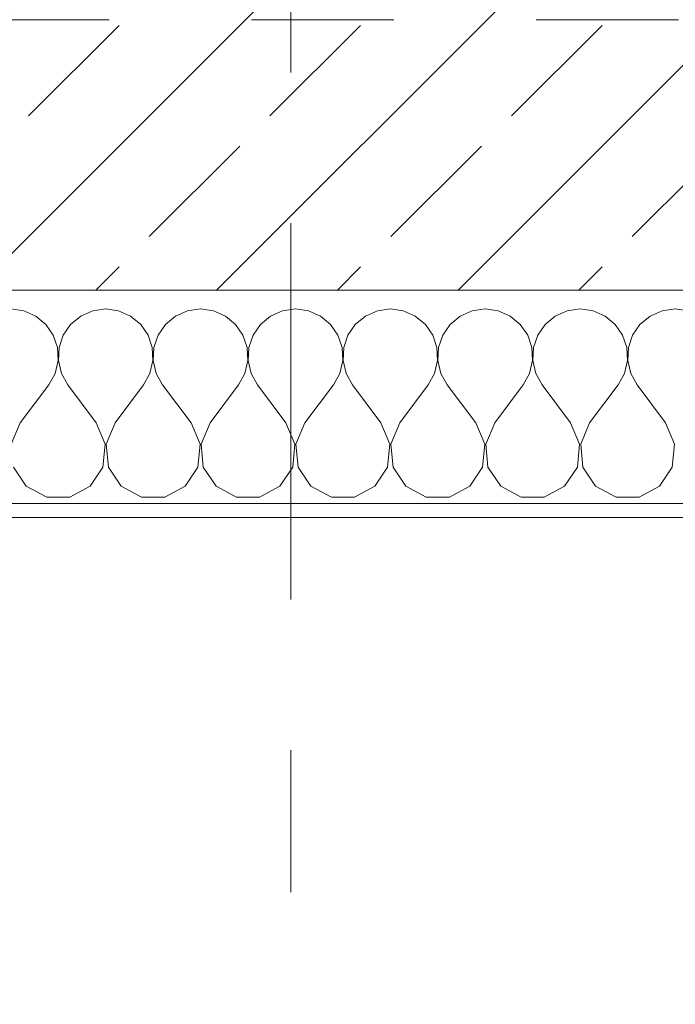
# Model space of a CAD drawing. Header units: metres. Extents: x -4 to 100, y -11 to 17.
# Tile 19 of 256: x 3.94 to 4.4, y -0.497 to 0.195. Entities that reach past the tile are written whole.
import ezdxf

# ---------------------------------------------------------------- set-up
doc = ezdxf.new("R2010")
doc.units = ezdxf.units.M
doc.header["$MEASUREMENT"] = 0
doc.linetypes.add('Strichlinie doppelt', pattern=[0.546806, 0.264583, -0.105833, 0.070556, -0.105833])
doc.linetypes.add('Untersicht', pattern=[0.1, 0.075, -0.025])
for name, color, linetype in [('152 - Bemaßung_ Beschriftung.Ausbau', 7, 'Continuous'), ('451 - Universal.Achsen Raster', 7, 'Continuous'), ('603 - Struktur.Bodenplatte_ Decke Roh', 7, 'Continuous'), ('604 - Struktur.Wand Aussen', 7, 'Continuous'), ('Neubau_653 - Abdeckung.TB Verkofferung', 7, 'Continuous')]:
    doc.layers.add(name, color=color, linetype=linetype)
doc.styles.add('ERSTELLTER_STIL_2', font='txt')
doc.dimstyles.new('ERSTELLTER_STIL__3', dxfattribs={"dimtxt": 0.1, "dimasz": 0.0532, "dimexe": 0.18, "dimexo": 0.0625, "dimgap": 0, "dimtad": 1, "dimzin": 0, "dimdsep": 46, "dimtxsty": 'ERSTELLTER_STIL_2', "dimblk": 'ARROWHEAD_2', "dimblk1": 'ARROWHEAD_2', "dimblk2": 'ARROWHEAD_2', "dimcen": 0.09, "dimse1": 1, "dimse2": 1, "dimclrd": 7, "dimclre": 7, "dimclrt": 7, "dimazin": 0, "dimtfac": 1, "dimtdec": 4, "dimtmove": 0, "dimatfit": 3, "dimfxl": 1, "dimtolj": 1, "dimtzin": 0, "dimarcsym": 0})
doc.dimstyles.new('ERSTELLTER_STIL__5', dxfattribs={"dimtxt": 0.1, "dimasz": 0.0532, "dimexe": 0.18, "dimexo": 0.0625, "dimgap": 0, "dimtad": 1, "dimtih": 1, "dimtoh": 1, "dimzin": 0, "dimdsep": 46, "dimtxsty": 'ERSTELLTER_STIL_2', "dimblk": 'ARROWHEAD_2', "dimblk1": 'ARROWHEAD_2', "dimblk2": 'ARROWHEAD_2', "dimcen": 0.09, "dimse1": 1, "dimse2": 1, "dimclrd": 7, "dimclre": 7, "dimclrt": 7, "dimazin": 0, "dimtfac": 1, "dimtdec": 4, "dimtmove": 0, "dimatfit": 3, "dimfxl": 1, "dimtolj": 1, "dimtzin": 0, "dimarcsym": 0})

# ---------------------------------------------------------------- blocks, each defined once
blk = doc.blocks.new('*X118')
at = {"layer": '604 - Struktur.Wand Aussen', "color": 7, "linetype": 'Continuous', "lineweight": 5}
for p, q in [((3.94244, -0.0096), (3.93333, -0.00833)), ((3.95086, -0.01331), (3.94244, -0.0096)), ((3.95794, -0.01918), (3.95086, -0.01331)), ((3.98248, -0.01331), (3.97539, -0.01918)), ((3.99089, -0.0096), (3.98248, -0.01331)), ((4, -0.00833), (3.99089, -0.0096)), ((4.00911, -0.0096), (4, -0.00833)), ((4.01752, -0.01331), (4.00911, -0.0096)), ((4.02461, -0.01918), (4.01752, -0.01331)), ((4.04914, -0.01331), (4.04206, -0.01918)), ((4.05756, -0.0096), (4.04914, -0.01331)), ((4.06667, -0.00833), (4.05756, -0.0096)), ((4.07578, -0.0096), (4.06667, -0.00833)), ((4.08419, -0.01331), (4.07578, -0.0096)), ((4.09127, -0.01918), (4.08419, -0.01331)), ((4.11581, -0.01331), (4.10873, -0.01918)), ((4.12422, -0.0096), (4.11581, -0.01331)), ((4.13333, -0.00833), (4.12422, -0.0096)), ((4.14244, -0.0096), (4.13333, -0.00833)), ((4.15086, -0.01331), (4.14244, -0.0096)), ((4.15794, -0.01918), (4.15086, -0.01331)), ((4.18248, -0.01331), (4.17539, -0.01918)), ((4.19089, -0.0096), (4.18248, -0.01331)), ((4.2, -0.00833), (4.19089, -0.0096)), ((4.20911, -0.0096), (4.2, -0.00833)), ((4.21752, -0.01331), (4.20911, -0.0096)), ((4.22461, -0.01918), (4.21752, -0.01331)), ((4.24914, -0.01331), (4.24206, -0.01918)), ((4.25756, -0.0096), (4.24914, -0.01331)), ((4.26667, -0.00833), (4.25756, -0.0096)), ((4.27578, -0.0096), (4.26667, -0.00833)), ((4.28419, -0.01331), (4.27578, -0.0096)), ((4.29127, -0.01918), (4.28419, -0.01331)), ((4.31581, -0.01331), (4.30873, -0.01918)), ((4.32422, -0.0096), (4.31581, -0.01331)), ((4.33333, -0.00833), (4.32422, -0.0096)), ((4.34244, -0.0096), (4.33333, -0.00833)), ((4.35086, -0.01331), (4.34244, -0.0096)), ((4.35794, -0.01918), (4.35086, -0.01331)), ((4.38248, -0.01331), (4.37539, -0.01918)), ((4.39089, -0.0096), (4.38248, -0.01331)), ((4.4, -0.00833), (4.39089, -0.0096)), ((4.40911, -0.0096), (4.4, -0.00833)), ((3.96315, -0.02676), (3.95794, -0.01918)), ((3.97539, -0.01918), (3.97019, -0.02676)), ((4.02981, -0.02676), (4.02461, -0.01918)), ((4.04206, -0.01918), (4.03685, -0.02676)), ((4.09648, -0.02676), (4.09127, -0.01918)), ((4.10873, -0.01918), (4.10352, -0.02676)), ((4.16315, -0.02676), (4.15794, -0.01918)), ((4.17539, -0.01918), (4.17019, -0.02676)), ((4.22981, -0.02676), (4.22461, -0.01918)), ((4.24206, -0.01918), (4.23685, -0.02676)), ((4.29648, -0.02676), (4.29127, -0.01918)), ((4.30873, -0.01918), (4.30352, -0.02676)), ((4.36315, -0.02676), (4.35794, -0.01918)), ((4.37539, -0.01918), (4.37019, -0.02676)), ((3.96609, -0.03547), (3.96315, -0.02676)), ((3.97019, -0.02676), (3.96725, -0.03547)), ((4.03275, -0.03547), (4.02981, -0.02676)), ((4.03685, -0.02676), (4.03391, -0.03547)), ((4.09942, -0.03547), (4.09648, -0.02676)), ((4.10352, -0.02676), (4.10058, -0.03547)), ((4.16609, -0.03547), (4.16315, -0.02676)), ((4.17019, -0.02676), (4.16725, -0.03547)), ((4.23275, -0.03547), (4.22981, -0.02676)), ((4.23685, -0.02676), (4.23391, -0.03547)), ((4.29942, -0.03547), (4.29648, -0.02676)), ((4.30352, -0.02676), (4.30058, -0.03547)), ((4.36609, -0.03547), (4.36315, -0.02676)), ((4.37019, -0.02676), (4.36725, -0.03547)), ((3.96653, -0.04466), (3.96609, -0.03547)), ((3.96725, -0.03547), (3.9668, -0.04466)), ((4.0332, -0.04466), (4.03275, -0.03547)), ((4.03391, -0.03547), (4.03347, -0.04466)), ((4.09987, -0.04466), (4.09942, -0.03547)), ((4.10058, -0.03547), (4.10013, -0.04466)), ((4.16653, -0.04466), (4.16609, -0.03547)), ((4.16725, -0.03547), (4.1668, -0.04466)), ((4.2332, -0.04466), (4.23275, -0.03547)), ((4.23391, -0.03547), (4.23347, -0.04466)), ((4.29987, -0.04466), (4.29942, -0.03547)), ((4.30058, -0.03547), (4.30013, -0.04466)), ((4.36653, -0.04466), (4.36609, -0.03547)), ((4.36725, -0.03547), (4.3668, -0.04466)), ((3.96445, -0.05362), (3.96653, -0.04466)), ((3.9668, -0.04466), (3.96888, -0.05362)), ((4.03112, -0.05362), (4.0332, -0.04466)), ((4.03347, -0.04466), (4.03555, -0.05362)), ((4.09778, -0.05362), (4.09987, -0.04466)), ((4.10013, -0.04466), (4.10222, -0.05362)), ((4.16445, -0.05362), (4.16653, -0.04466)), ((4.1668, -0.04466), (4.16888, -0.05362)), ((4.23112, -0.05362), (4.2332, -0.04466)), ((4.23347, -0.04466), (4.23555, -0.05362)), ((4.29778, -0.05362), (4.29987, -0.04466)), ((4.30013, -0.04466), (4.30222, -0.05362)), ((4.36445, -0.05362), (4.36653, -0.04466)), ((4.3668, -0.04466), (4.36888, -0.05362)), ((3.96, -0.06167), (3.96445, -0.05362)), ((3.96888, -0.05362), (3.97333, -0.06167)), ((4.02667, -0.06167), (4.03112, -0.05362)), ((4.03555, -0.05362), (4.04, -0.06167)), ((4.09333, -0.06167), (4.09778, -0.05362)), ((4.10222, -0.05362), (4.10667, -0.06167)), ((4.16, -0.06167), (4.16445, -0.05362)), ((4.16888, -0.05362), (4.17333, -0.06167)), ((4.22667, -0.06167), (4.23112, -0.05362)), ((4.23555, -0.05362), (4.24, -0.06167)), ((4.29333, -0.06167), (4.29778, -0.05362)), ((4.30222, -0.05362), (4.30667, -0.06167)), ((4.36, -0.06167), (4.36445, -0.05362)), ((4.36888, -0.05362), (4.37333, -0.06167)), ((3.94, -0.08833), (3.96, -0.06167)), ((3.99333, -0.08833), (3.97333, -0.06167)), ((4.00667, -0.08833), (4.02667, -0.06167)), ((4.06, -0.08833), (4.04, -0.06167)), ((4.07333, -0.08833), (4.09333, -0.06167)), ((4.12667, -0.08833), (4.10667, -0.06167)), ((4.14, -0.08833), (4.16, -0.06167)), ((4.19333, -0.08833), (4.17333, -0.06167)), ((4.20667, -0.08833), (4.22667, -0.06167)), ((4.26, -0.08833), (4.24, -0.06167)), ((4.27333, -0.08833), (4.29333, -0.06167)), ((4.32667, -0.08833), (4.30667, -0.06167)), ((4.34, -0.08833), (4.36, -0.06167)), ((4.39333, -0.08833), (4.37333, -0.06167)), ((3.94, -0.08833), (3.93371, -0.1033)), ((3.99962, -0.1033), (3.99333, -0.08833)), ((4.00667, -0.08833), (4.00038, -0.1033)), ((4.06629, -0.1033), (4.06, -0.08833)), ((4.07333, -0.08833), (4.06705, -0.1033)), ((4.13295, -0.1033), (4.12667, -0.08833)), ((4.14, -0.08833), (4.13371, -0.1033)), ((4.19962, -0.1033), (4.19333, -0.08833)), ((4.20667, -0.08833), (4.20038, -0.1033)), ((4.26629, -0.1033), (4.26, -0.08833)), ((4.27333, -0.08833), (4.26705, -0.1033)), ((4.33295, -0.1033), (4.32667, -0.08833)), ((4.34, -0.08833), (4.33371, -0.1033)), ((4.39962, -0.1033), (4.39333, -0.08833)), ((3.99808, -0.11947), (3.99962, -0.1033)), ((4.00038, -0.1033), (4.00192, -0.11947)), ((4.06475, -0.11947), (4.06629, -0.1033)), ((4.06705, -0.1033), (4.06858, -0.11947)), ((4.13142, -0.11947), (4.13295, -0.1033)), ((4.13371, -0.1033), (4.13525, -0.11947)), ((4.19808, -0.11947), (4.19962, -0.1033)), ((4.20038, -0.1033), (4.20192, -0.11947)), ((4.26475, -0.11947), (4.26629, -0.1033)), ((4.26705, -0.1033), (4.26858, -0.11947)), ((4.33142, -0.11947), (4.33295, -0.1033)), ((4.33371, -0.1033), (4.33525, -0.11947)), ((4.39808, -0.11947), (4.39962, -0.1033)), ((3.93525, -0.11947), (3.94424, -0.13299)), ((3.9891, -0.13299), (3.99808, -0.11947)), ((4.00192, -0.11947), (4.0109, -0.13299)), ((4.05576, -0.13299), (4.06475, -0.11947)), ((4.06858, -0.11947), (4.07757, -0.13299)), ((4.12243, -0.13299), (4.13142, -0.11947)), ((4.13525, -0.11947), (4.14424, -0.13299)), ((4.1891, -0.13299), (4.19808, -0.11947)), ((4.20192, -0.11947), (4.2109, -0.13299)), ((4.25576, -0.13299), (4.26475, -0.11947)), ((4.26858, -0.11947), (4.27757, -0.13299)), ((4.32243, -0.13299), (4.33142, -0.11947)), ((4.33525, -0.11947), (4.34424, -0.13299)), ((4.3891, -0.13299), (4.39808, -0.11947)), ((3.94424, -0.13299), (3.95855, -0.14066)), ((3.97479, -0.14066), (3.9891, -0.13299)), ((4.0109, -0.13299), (4.02521, -0.14066)), ((4.04145, -0.14066), (4.05576, -0.13299)), ((4.07757, -0.13299), (4.09188, -0.14066)), ((4.10812, -0.14066), (4.12243, -0.13299)), ((4.14424, -0.13299), (4.15855, -0.14066)), ((4.17479, -0.14066), (4.1891, -0.13299)), ((4.2109, -0.13299), (4.22521, -0.14066)), ((4.24145, -0.14066), (4.25576, -0.13299)), ((4.27757, -0.13299), (4.29188, -0.14066)), ((4.30812, -0.14066), (4.32243, -0.13299)), ((4.34424, -0.13299), (4.35855, -0.14066)), ((4.37479, -0.14066), (4.3891, -0.13299)), ((3.95855, -0.14066), (3.97479, -0.14066)), ((4.02521, -0.14066), (4.04145, -0.14066)), ((4.09188, -0.14066), (4.10812, -0.14066)), ((4.15855, -0.14066), (4.17479, -0.14066)), ((4.22521, -0.14066), (4.24145, -0.14066)), ((4.29188, -0.14066), (4.30812, -0.14066)), ((4.35855, -0.14066), (4.37479, -0.14066))]:
    blk.add_line(p, q, dxfattribs=at)
blk = doc.blocks.new('*D420')
at = {"layer": '152 - Bemaßung_ Beschriftung.Ausbau', "color": 7, "linetype": 'Continuous', "lineweight": 5}
for p, q in [((-1.71, 5.89269), (-1.64, 5.85228)), ((-1.675, 0.245), (-1.675, 5.87248)), ((-1.71, 0.26521), (-1.64, 0.22479)), ((-1.6225, 0.245), (-1.7275, 0.245)), ((-1.675, 0.005), (-1.675, 0.245))]:
    blk.add_line(p, q, dxfattribs=at)
at = {"layer": '152 - Bemaßung_ Beschriftung.Ausbau', "color": 7, "lineweight": 5, "char_height": 0.1, "attachment_point": 7, "rotation": 90, "style": 'ERSTELLTER_STIL_2'}
for s, insert in [('\\A1;{\\pql;\\fArial|b0|i0|c0|p38;15}', (-1.695, 5.70048)), ('\\A1;{\\pql;\\fArial|b0|i0|c0|p38;5,62\\fArial|b0|i0|c0|p38;\\A1{\\H.66x;\\S75^  ;}}', (-1.67559, 2.79974))]:
    blk.add_mtext(s, dxfattribs=dict(at, insert=insert))
blk = doc.blocks.new('ARROWHEAD_2')
at = {"color": 0, "linetype": 'Continuous', "lineweight": 0}
for p, q in [((-0.378, -0.655), (0.378, 0.655)), ((0, 0), (-1, 0))]:
    blk.add_line(p, q, dxfattribs=at)
blk = doc.blocks.new('*D444')
at = {"layer": '152 - Bemaßung_ Beschriftung.Ausbau', "color": 7, "linetype": 'Continuous', "lineweight": 5}
for p, q in [((3.52, -4.1125), (3.52, -4.0075)), ((4.72, -4.1125), (4.72, -4.0075)), ((3.54021, -4.025), (3.49979, -4.095)), ((4.74021, -4.025), (4.69979, -4.095)), ((1.12, -4.06), (3.52, -4.06)), ((3.52, -4.06), (4.72, -4.06)), ((4.72, -4.06), (7.12, -4.06))]:
    blk.add_line(p, q, dxfattribs=at)
at = {"layer": '152 - Bemaßung_ Beschriftung.Ausbau', "color": 7, "lineweight": 5, "insert": (3.98697, -4.04), "char_height": 0.1, "attachment_point": 7, "style": 'ERSTELLTER_STIL_2'}
blk.add_mtext('\\A1;{\\pql;\\fArial|b0|i0|c0|p38;1,20}', dxfattribs=at)
blk = doc.blocks.new('*D479')
at = {"layer": '152 - Bemaßung_ Beschriftung.Ausbau', "color": 7, "linetype": 'Continuous', "lineweight": 5}
for p, q in [((0.225, -4.6125), (0.225, -4.5075)), ((4.04499, -4.6125), (4.04499, -4.5075)), ((0.24521, -4.525), (0.20479, -4.595)), ((4.0652, -4.525), (4.02478, -4.595)), ((-0.015, -4.56), (0.225, -4.56)), ((0.225, -4.56), (4.04499, -4.56)), ((4.04499, -4.56), (4.19499, -4.56))]:
    blk.add_line(p, q, dxfattribs=at)
at = {"layer": '152 - Bemaßung_ Beschriftung.Ausbau', "color": 7, "lineweight": 5, "char_height": 0.1, "attachment_point": 7, "style": 'ERSTELLTER_STIL_2'}
for s, insert in [('\\A1;{\\pql;\\fArial|b0|i0|c0|p38;3,82}', (1.92608, -4.54)), ('\\A1;{\\pql;\\fArial|b0|i0|c0|p38;15}', (3.87299, -4.54))]:
    blk.add_mtext(s, dxfattribs=dict(at, insert=insert))
blk = doc.blocks.new('*D480')
at = {"layer": '152 - Bemaßung_ Beschriftung.Ausbau', "color": 7, "linetype": 'Continuous', "lineweight": 5}
for p, q in [((4.19499, -4.6125), (4.19499, -4.5075)), ((4.0652, -4.525), (4.02478, -4.595)), ((4.2152, -4.525), (4.17478, -4.595)), ((4.04499, -4.56), (4.19499, -4.56)), ((4.19499, -4.56), (7.65499, -4.56))]:
    blk.add_line(p, q, dxfattribs=at)
blk = doc.blocks.new('*D481')
at = {"layer": '152 - Bemaßung_ Beschriftung.Ausbau', "color": 7, "linetype": 'Continuous', "lineweight": 5}
for p, q in [((4.2152, -4.525), (4.17478, -4.595)), ((7.6752, -4.525), (7.63478, -4.595)), ((4.19499, -4.56), (7.65499, -4.56))]:
    blk.add_line(p, q, dxfattribs=at)
at = {"layer": '152 - Bemaßung_ Beschriftung.Ausbau', "color": 7, "lineweight": 5, "char_height": 0.1, "attachment_point": 7, "style": 'ERSTELLTER_STIL_2'}
for s, insert in [('\\A1;{\\pql;\\fArial|b0|i0|c0|p38;3,46}', (5.71607, -4.54)), ('\\A1;{\\pql;\\fArial|b0|i0|c0|p38;15}', (7.48299, -4.54))]:
    blk.add_mtext(s, dxfattribs=dict(at, insert=insert))
blk = doc.blocks.new('*D482')
at = {"layer": '152 - Bemaßung_ Beschriftung.Ausbau', "color": 7, "linetype": 'Continuous', "lineweight": 5}
for p, q in [((7.65499, -4.6125), (7.65499, -4.5075)), ((7.80499, -4.6125), (7.80499, -4.5075)), ((7.6752, -4.525), (7.63478, -4.595)), ((7.8252, -4.525), (7.78478, -4.595)), ((4.19499, -4.56), (7.65499, -4.56)), ((7.65499, -4.56), (7.80499, -4.56)), ((7.80499, -4.56), (11.24499, -4.56))]:
    blk.add_line(p, q, dxfattribs=at)
blk = doc.blocks.new('*D522')
at = {"layer": '152 - Bemaßung_ Beschriftung.Ausbau', "color": 7, "linetype": 'Continuous', "lineweight": 5}
for p, q in [((0.67999, -5.1125), (0.67999, -5.0075)), ((3.97999, -5.1125), (3.97999, -5.0075)), ((0.7002, -5.025), (0.65978, -5.095)), ((4.0002, -5.025), (3.95978, -5.095)), ((0.37999, -5.06), (0.67999, -5.06)), ((0.67999, -5.06), (3.97999, -5.06)), ((3.97999, -5.06), (4.27999, -5.06))]:
    blk.add_line(p, q, dxfattribs=at)
at = {"layer": '152 - Bemaßung_ Beschriftung.Ausbau', "color": 7, "lineweight": 5, "insert": (2.19696, -5.04), "char_height": 0.1, "attachment_point": 7, "style": 'ERSTELLTER_STIL_2'}
blk.add_mtext('\\A1;{\\pql;\\fArial|b0|i0|c0|p38;3,30}', dxfattribs=at)
blk = doc.blocks.new('*D523')
at = {"layer": '152 - Bemaßung_ Beschriftung.Ausbau', "color": 7, "linetype": 'Continuous', "lineweight": 5}
for p, q in [((4.0002, -5.025), (3.95978, -5.095)), ((4.3002, -5.025), (4.25978, -5.095)), ((3.97999, -5.06), (4.27999, -5.06))]:
    blk.add_line(p, q, dxfattribs=at)
at = {"layer": '152 - Bemaßung_ Beschriftung.Ausbau', "color": 7, "lineweight": 5, "insert": (4.0541, -5.04), "char_height": 0.1, "attachment_point": 7, "style": 'ERSTELLTER_STIL_2'}
blk.add_mtext('\\A1;{\\pql;\\fArial|b0|i0|c0|p38;30}', dxfattribs=at)
blk = doc.blocks.new('*D524')
at = {"layer": '152 - Bemaßung_ Beschriftung.Ausbau', "color": 7, "linetype": 'Continuous', "lineweight": 5}
for p, q in [((4.27999, -5.1125), (4.27999, -5.0075)), ((7.57999, -5.1125), (7.57999, -5.0075)), ((4.3002, -5.025), (4.25978, -5.095)), ((7.6002, -5.025), (7.55978, -5.095)), ((3.97999, -5.06), (4.27999, -5.06)), ((4.27999, -5.06), (7.57999, -5.06)), ((7.57999, -5.06), (7.87999, -5.06))]:
    blk.add_line(p, q, dxfattribs=at)
at = {"layer": '152 - Bemaßung_ Beschriftung.Ausbau', "color": 7, "lineweight": 5, "insert": (5.79696, -5.04), "char_height": 0.1, "attachment_point": 7, "style": 'ERSTELLTER_STIL_2'}
blk.add_mtext('\\A1;{\\pql;\\fArial|b0|i0|c0|p38;3,30}', dxfattribs=at)
blk = doc.blocks.new('*D562')
at = {"layer": '152 - Bemaßung_ Beschriftung.Ausbau', "color": 7, "linetype": 'Continuous', "lineweight": 5}
for p, q in [((-0.165, -6.1125), (-0.165, -6.0075)), ((62.42503, -6.1125), (62.42503, -6.0075)), ((-0.14479, -6.025), (-0.18521, -6.095)), ((62.40482, -6.095), (62.44523, -6.025)), ((-0.19923, -6.06), (-0.165, -6.06)), ((-0.165, -6.06), (62.42503, -6.06)), ((62.42503, -6.06), (62.45926, -6.06))]:
    blk.add_line(p, q, dxfattribs=at)
at = {"layer": '152 - Bemaßung_ Beschriftung.Ausbau', "color": 7, "lineweight": 5, "insert": (30.95904, -6.04), "char_height": 0.1, "attachment_point": 7, "style": 'ERSTELLTER_STIL_2'}
blk.add_mtext('\\A1;{\\pql;\\fArial|b0|i0|c0|p38;62,59}', dxfattribs=at)
blk = doc.blocks.new('*D747')
at = {"layer": '152 - Bemaßung_ Beschriftung.Ausbau', "color": 7, "linetype": 'Continuous', "lineweight": 5}
for p, q in [((-0.165, -5.6125), (-0.165, -5.5075)), ((43.74, -5.6125), (43.74, -5.5075)), ((-0.14479, -5.525), (-0.18521, -5.595)), ((43.76021, -5.525), (43.71979, -5.595)), ((-0.19923, -5.56), (-0.165, -5.56)), ((-0.165, -5.56), (43.74, -5.56)), ((43.74, -5.56), (43.89, -5.56))]:
    blk.add_line(p, q, dxfattribs=at)
at = {"layer": '152 - Bemaßung_ Beschriftung.Ausbau', "color": 7, "lineweight": 5, "char_height": 0.1, "attachment_point": 7, "style": 'ERSTELLTER_STIL_2'}
for s, insert in [('\\A1;{\\pql;\\fArial|b0|i0|c0|p38;43,90\\fArial|b0|i0|c0|p38;\\A1{\\H.66x;\\S5^  ;}}', (21.59149, -5.55941)), ('\\A1;{\\pql;\\fArial|b0|i0|c0|p38;15}', (43.73989, -5.5505))]:
    blk.add_mtext(s, dxfattribs=dict(at, insert=insert))

msp = doc.modelspace()

# ---------------------------------------------------------------- hatches: boundary and pattern name
at = {"layer": '604 - Struktur.Wand Aussen', "linetype": 'Continuous', "lineweight": 0, "true_color": 0x000000}
h = msp.add_hatch(dxfattribs=at)
h.set_pattern_fill('Beton__Stahlbeton_0001', color=18, style=0, pattern_type=2)
h.set_pattern_definition([(45, (0, 0), (-0.0848528, 0.0848528), []), (45, (-0.04243, 0.04243), (-0.0848528, 0.0848528), [0.09, -0.03])])
h.paths.add_polyline_path([(3.52, 0.125), (3.46, 0.125), (3.46, 0.005), (4.78, 0.005), (4.78, 0.125), (4.72, 0.125), (4.72, 0.195), (4.72, 0.245), (3.52, 0.245), (3.52, 0.195)])
h = msp.add_hatch(dxfattribs=at)
h.set_pattern_fill('Verputz_0001', color=18, style=0, pattern_type=2)
h.set_pattern_definition([(0, (0, 0), (0, 0.0866025), [0, -0.05]), (0, (0.025, 0.0433), (0, 0.0866025), [0, -0.05])])
h.paths.add_polyline_path([(3.43, -0.155), (4.81, -0.155), (4.81, -0.145), (3.43, -0.145)])

# ---------------------------------------------------------------- linework, layer by layer
at = {"layer": '451 - Universal.Achsen Raster', "color": 160, "linetype": 'Strichlinie doppelt', "lineweight": 9, "true_color": 0x3232ff}
msp.add_line((4.12999, -10.585), (4.12999, 16.355), dxfattribs=at)
at = {"layer": '603 - Struktur.Bodenplatte_ Decke Roh', "color": 7, "linetype": 'Continuous', "lineweight": 18, "flags": 128}
msp.add_lwpolyline([(-0.015, 13.695), (-0.015, 0.005), (43.89, 0.005)], dxfattribs=at)
at = {"layer": '604 - Struktur.Wand Aussen', "color": 7, "linetype": 'Continuous', "lineweight": 13}
msp.add_line((3.46, 0.005), (4.78, 0.005), dxfattribs=at)
at = {"layer": '604 - Struktur.Wand Aussen', "color": 7, "linetype": 'Continuous', "lineweight": 5}
msp.add_line((3.46, -0.145), (4.78, -0.145), dxfattribs=at)
at = {"layer": '604 - Struktur.Wand Aussen', "color": 7, "linetype": 'Continuous', "lineweight": 5, "flags": 128}
msp.add_lwpolyline([(3.43, -0.155), (4.81, -0.155)], dxfattribs=at)
at = {"layer": 'Neubau_653 - Abdeckung.TB Verkofferung', "color": 1, "linetype": 'Untersicht', "lineweight": 9}
msp.add_line((0.70249, 0.19498), (29.32999, 0.19498), dxfattribs=at)

# ---------------------------------------------------------------- block references
at = {"layer": '604 - Struktur.Wand Aussen', "color": 7, "lineweight": 18}
msp.add_blockref('*X118', (0, 0), dxfattribs=at)

# ---------------------------------------------------------------- dimensions: what is measured, and where the dimension line sits
at = {"layer": '152 - Bemaßung_ Beschriftung.Ausbau', "color": 7, "linetype": 'Continuous', "lineweight": 5}
dim = msp.add_linear_dim(base=(-1.675, 5.87248), p1=(0.225, 0.245), p2=(5.76624, 5.87248), angle=90, dimstyle='ERSTELLTER_STIL__3', dxfattribs=at)
dim.commit()
dim.dimension.update_dxf_attribs({"geometry": '*D420', "text_midpoint": (-1.745, 3.1028), "dimtype": 160, "text_rotation": 90})
for base, p1, p2, picture, middle in [((4.04499, -4.56), (0.225, 0.245), (4.04499, 3.29123), '*D479', (2.05596, -4.49)), ((4.19499, -4.56), (4.04499, 3.29123), (4.19499, 3.29123), '*D480', (3.94922, -4.49)), ((7.65499, -4.56), (4.19499, 3.29123), (7.65499, 2.94999), '*D481', (5.84596, -4.49)), ((7.80499, -4.56), (7.65499, 2.94999), (7.80499, 2.94999), '*D482', (7.55922, -4.49)), ((3.97999, -5.06), (0.67999, 0.69998), (3.97999, 0.69998), '*D522', (2.32684, -4.99)), ((4.27999, -5.06), (3.97999, 0.69998), (4.27999, 0.69998), '*D523', (4.13034, -4.99)), ((7.57999, -5.06), (4.27999, 0.69998), (7.57999, 0.69998), '*D524', (5.92684, -4.99)), ((4.72, -4.06), (3.52, 0.125), (4.72, 0.125), '*D444', (4.11685, -3.99)), ((62.42503, -6.06), (-0.165, -0.145), (62.42503, -0.145), '*D562', (31.12704, -5.99)), ((43.7400000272, -5.5599999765), (-0.165, -0.145), (43.7400000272, -0.145), '*D747', (21.8945452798, -5.4899999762))]:
    dim = msp.add_linear_dim(base=base, p1=p1, p2=p2, angle=0, dimstyle='ERSTELLTER_STIL__5', dxfattribs=at)
    dim.commit()
    dim.dimension.update_dxf_attribs({"geometry": picture, "text_midpoint": middle, "dimtype": 160})

doc.saveas('drawing.dxf')
